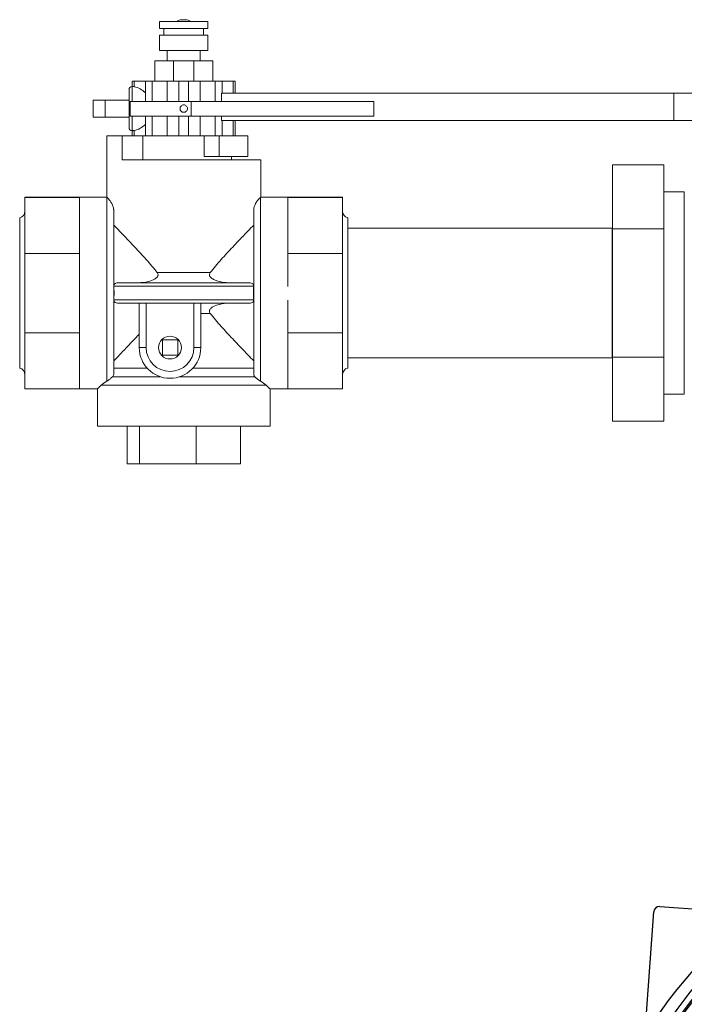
# Model space of a CAD drawing. Extents: x 1 to 669, y 0 to 417.
# Tile 22 of 256: x 54 to 65, y 263 to 280. Entities that reach past the tile are written whole.
import ezdxf

# ---------------------------------------------------------------- set-up
doc = ezdxf.new("R2010")
doc.units = 0
doc.header["$LTSCALE"] = 12
doc.header["$MEASUREMENT"] = 0
doc.layers.get('0').update_dxf_attribs({"linetype": 'CONTINUOUS'})
doc.layers.add('X', color=1, linetype='CONTINUOUS')

# ---------------------------------------------------------------- blocks, each defined once
blk = doc.blocks.new('GASTRAIN')
at = {"layer": 'X', "lineweight": 0}
for p, q in [((27.03, 293.206), (27.449, 293.206)), ((27.03, 293.088), (27.03, 293.206)), ((27.03, 293.088), (27.449, 293.088)), ((27.103, 292.969), (27.103, 293.088)), ((27.481, 293.239), (27.416, 293.239)), ((27.449, 293.206), (27.867, 293.206)), ((27.449, 293.088), (27.867, 293.088)), ((27.795, 292.969), (27.795, 293.088)), ((27.867, 293.088), (27.867, 293.206)), ((27.03, 292.969), (27.449, 292.969)), ((27.03, 292.702), (27.03, 292.969)), ((27.449, 292.969), (27.867, 292.969)), ((27.867, 292.702), (27.867, 292.969)), ((27.03, 292.702), (27.449, 292.702)), ((27.162, 292.524), (27.162, 292.702)), ((27.449, 292.702), (27.867, 292.702)), ((27.735, 292.524), (27.735, 292.702)), ((27.271, 292.524), (26.945, 292.524)), ((26.945, 292.168), (26.945, 292.524)), ((27.627, 292.524), (27.271, 292.524)), ((27.271, 292.168), (27.271, 292.524)), ((27.953, 292.524), (27.627, 292.524)), ((27.627, 292.168), (27.627, 292.524)), ((27.953, 292.168), (27.953, 292.524)), ((26.554, 292.168), (26.587, 292.168)), ((26.554, 292.079), (26.554, 292.168)), ((26.556, 292.079), (26.556, 291.819)), ((26.587, 292.073), (26.587, 292.168)), ((26.783, 292.168), (26.587, 292.168)), ((26.783, 291.819), (26.783, 292.168)), ((26.783, 292.168), (26.902, 292.168)), ((26.902, 291.819), (26.902, 292.168)), ((27.164, 292.168), (26.902, 292.168)), ((27.164, 291.819), (27.164, 292.168)), ((27.366, 292.168), (27.164, 292.168)), ((27.366, 291.819), (27.366, 292.168)), ((27.366, 292.168), (27.531, 292.168)), ((27.531, 291.819), (27.531, 292.168)), ((27.733, 292.168), (27.531, 292.168)), ((27.733, 291.819), (27.733, 292.168)), ((27.995, 292.168), (27.733, 292.168)), ((27.995, 291.819), (27.995, 292.168)), ((27.995, 292.168), (28.114, 292.168)), ((28.114, 291.961), (28.114, 292.168)), ((28.31, 292.168), (28.114, 292.168)), ((28.31, 292.168), (28.343, 292.168)), ((28.31, 291.961), (28.31, 292.168)), ((28.343, 291.961), (28.343, 292.168)), ((26.499, 291.694), (26.499, 292.022)), ((28.105, 291.819), (28.105, 291.961)), ((35.959, 291.961), (28.105, 291.961)), ((35.959, 291.961), (36.585, 291.961)), ((35.959, 291.961), (35.959, 291.486)), ((26.083, 291.84), (25.876, 291.84)), ((25.876, 291.84), (25.876, 291.547)), ((26.083, 291.84), (26.083, 291.842)), ((26.499, 291.842), (26.083, 291.842)), ((26.083, 291.84), (26.083, 291.72)), ((26.083, 291.667), (26.083, 291.72)), ((26.517, 291.819), (26.517, 291.748)), ((27.576, 291.819), (26.517, 291.819)), ((27.576, 291.819), (27.576, 291.562)), ((27.576, 291.819), (30.749, 291.819)), ((30.749, 291.819), (30.749, 291.562)), ((26.083, 291.547), (25.876, 291.547)), ((26.083, 291.667), (26.083, 291.547)), ((26.083, 291.545), (26.083, 291.547)), ((26.499, 291.365), (26.499, 291.694)), ((26.517, 291.639), (26.517, 291.562)), ((27.576, 291.562), (26.517, 291.562)), ((26.556, 291.562), (26.556, 291.308)), ((26.783, 291.219), (26.783, 291.562)), ((26.902, 291.219), (26.902, 291.562)), ((27.164, 291.219), (27.164, 291.562)), ((27.366, 291.219), (27.366, 291.562)), ((27.531, 291.219), (27.531, 291.562)), ((27.576, 291.562), (30.749, 291.562)), ((27.733, 291.219), (27.733, 291.562)), ((27.995, 291.219), (27.995, 291.562)), ((28.105, 291.486), (28.105, 291.562)), ((26.499, 291.545), (26.083, 291.545)), ((28.105, 291.486), (35.959, 291.486)), ((28.114, 291.219), (28.114, 291.486)), ((28.31, 291.219), (28.31, 291.486)), ((28.343, 291.219), (28.343, 291.486)), ((36.585, 291.486), (35.959, 291.486)), ((26.111, 290.804), (26.111, 291.219)), ((26.111, 291.219), (26.381, 291.219)), ((26.737, 291.219), (26.381, 291.219)), ((26.381, 290.804), (26.381, 291.219)), ((26.554, 291.219), (26.554, 291.308)), ((26.587, 291.219), (26.587, 291.314)), ((26.737, 291.219), (26.783, 291.219)), ((26.737, 290.804), (26.737, 291.219)), ((26.783, 291.219), (26.902, 291.219)), ((26.951, 291.219), (26.902, 291.219)), ((26.951, 291.219), (27.325, 291.219)), ((27.366, 291.219), (27.325, 291.219)), ((27.366, 291.219), (27.531, 291.219)), ((27.572, 291.219), (27.531, 291.219)), ((27.572, 291.219), (27.805, 291.219)), ((27.805, 291.219), (28.067, 291.219)), ((27.805, 290.863), (27.805, 291.219)), ((28.067, 291.219), (28.067, 290.863)), ((28.562, 291.219), (28.067, 291.219)), ((28.562, 291.219), (28.562, 290.863)), ((27.805, 290.863), (28.067, 290.863)), ((28.562, 290.863), (28.067, 290.863)), ((28.279, 290.804), (28.279, 290.863)), ((26.111, 290.804), (26.111, 290.804)), ((26.111, 290.804), (26.111, 290.155)), ((26.381, 290.804), (28.787, 290.804)), ((28.787, 290.804), (28.787, 290.155)), ((34.894, 289.603), (34.894, 290.716)), ((35.784, 290.716), (34.894, 290.716)), ((35.784, 289.603), (35.784, 290.716)), ((35.784, 290.247), (36.14, 290.247)), ((36.14, 290.247), (36.14, 286.733)), ((24.69, 290.153), (24.69, 290.15)), ((25.639, 290.153), (24.69, 290.153)), ((24.69, 290.15), (24.69, 289.175)), ((25.639, 290.15), (24.69, 290.15)), ((25.639, 290.155), (25.639, 290.151)), ((25.639, 290.155), (26.111, 290.155)), ((25.639, 290.151), (25.639, 290.15)), ((25.639, 290.15), (25.639, 289.746)), ((26.114, 286.957), (26.114, 290.153)), ((28.783, 290.153), (28.783, 286.957)), ((28.787, 290.155), (29.258, 290.155)), ((29.258, 290.155), (29.258, 290.151)), ((29.258, 290.153), (30.207, 290.153)), ((29.258, 290.151), (29.258, 290.15)), ((29.258, 290.15), (29.258, 289.746)), ((29.258, 290.15), (30.207, 290.15)), ((30.207, 290.153), (30.207, 290.15)), ((30.207, 290.15), (30.207, 289.175)), ((26.233, 289.932), (26.233, 287.08)), ((28.665, 287.08), (28.665, 289.932)), ((24.601, 288.49), (24.601, 289.795)), ((25.639, 289.746), (25.639, 289.578)), ((29.258, 289.746), (29.258, 289.578)), ((30.296, 288.49), (30.296, 289.795)), ((25.639, 289.578), (25.639, 289.175)), ((29.258, 289.578), (29.258, 289.175)), ((30.296, 289.617), (30.301, 289.617)), ((30.301, 289.617), (30.301, 288.49)), ((34.89, 289.617), (30.301, 289.617)), ((34.89, 289.617), (34.89, 288.49)), ((34.894, 289.617), (34.89, 289.617)), ((34.894, 287.377), (34.894, 289.603)), ((35.784, 289.603), (34.894, 289.603)), ((35.784, 287.377), (35.784, 289.603)), ((24.69, 289.175), (24.69, 287.798)), ((25.639, 289.175), (24.69, 289.175)), ((25.639, 289.175), (25.639, 288.605)), ((29.258, 289.175), (29.258, 288.605)), ((29.258, 289.175), (30.207, 289.175)), ((30.207, 289.175), (30.207, 287.798)), ((26.987, 288.845), (27.91, 288.845)), ((26.314, 288.668), (28.584, 288.668)), ((24.601, 287.185), (24.601, 288.49)), ((25.639, 288.605), (25.639, 288.368)), ((28.664, 288.609), (26.233, 288.609)), ((30.296, 287.185), (30.296, 288.49)), ((30.301, 288.49), (30.301, 287.363)), ((34.89, 288.49), (34.89, 287.363)), ((25.639, 288.368), (25.639, 287.798)), ((26.233, 288.371), (28.664, 288.371)), ((26.314, 288.312), (26.696, 288.312)), ((26.677, 288.312), (26.677, 287.541)), ((26.796, 287.541), (26.796, 288.313)), ((28.584, 288.312), (26.821, 288.312)), ((27.627, 288.312), (27.627, 287.541)), ((27.745, 287.541), (27.745, 288.312)), ((29.258, 288.368), (29.258, 287.798)), ((27.91, 288.134), (27.745, 288.134)), ((24.69, 287.798), (24.69, 286.827)), ((25.639, 287.798), (24.69, 287.798)), ((25.639, 287.798), (25.639, 287.397)), ((29.258, 287.798), (29.258, 287.397)), ((29.258, 287.798), (30.207, 287.798)), ((30.207, 287.798), (30.207, 286.827)), ((27.078, 287.674), (27.078, 287.408)), ((27.344, 287.674), (27.078, 287.674)), ((27.344, 287.408), (27.344, 287.674)), ((26.796, 287.541), (26.677, 287.541)), ((27.627, 287.541), (27.745, 287.541)), ((25.639, 287.397), (25.639, 287.229)), ((27.078, 287.408), (27.344, 287.408)), ((29.258, 287.397), (29.258, 287.229)), ((30.296, 287.363), (30.301, 287.363)), ((34.89, 287.363), (30.301, 287.363)), ((34.894, 287.363), (34.89, 287.363)), ((34.894, 286.264), (34.894, 287.377)), ((35.784, 287.377), (34.894, 287.377)), ((35.784, 286.264), (35.784, 287.377)), ((25.639, 287.229), (25.639, 286.827)), ((26.233, 287.184), (26.814, 287.184)), ((27.608, 287.184), (28.665, 287.184)), ((29.258, 287.229), (29.258, 286.827)), ((26.212, 287.035), (27.041, 287.035)), ((27.382, 287.035), (28.685, 287.035)), ((25.639, 286.827), (24.69, 286.827)), ((25.639, 286.827), (25.639, 286.825)), ((25.639, 286.825), (25.949, 286.825)), ((25.949, 286.825), (25.949, 286.176)), ((28.88, 286.886), (26.017, 286.886)), ((28.948, 286.825), (29.258, 286.825)), ((28.948, 286.825), (28.948, 286.176)), ((29.258, 286.827), (29.258, 286.825)), ((29.258, 286.827), (30.207, 286.827)), ((35.784, 286.733), (36.14, 286.733)), ((35.784, 286.264), (34.894, 286.264)), ((27.449, 286.176), (25.949, 286.176)), ((26.465, 286.176), (26.465, 285.524)), ((26.68, 286.176), (26.68, 285.524)), ((28.948, 286.176), (27.449, 286.176)), ((27.663, 286.176), (27.663, 285.524)), ((28.433, 286.176), (28.433, 285.524)), ((26.465, 285.524), (26.68, 285.524)), ((26.68, 285.524), (27.663, 285.524)), ((27.663, 285.524), (28.433, 285.524))]:
    blk.add_line(p, q, dxfattribs=at)
blk.add_circle((27.211, 287.541), 0.198, dxfattribs=at)
for centre, radius, start, end in [((27.416, 293.108), 0.131, 90, 131.2065), ((27.416, 293.108), 0.131, 90, 131.2065), ((27.481, 293.108), 0.131, 48.7935, 90), ((26.556, 292.022), 0.057, 90.9095, 180), ((26.556, 291.365), 0.057, 180, 269.0905), ((24.572, 289.91), 0.119, 284.3592, 0), ((30.326, 289.91), 0.119, 180, 255.6408), ((27.211, 287.541), 0.534, 180, 0), ((27.211, 287.541), 0.415, 180, 0), ((24.572, 287.07), 0.119, 360, 75.6408), ((30.326, 287.07), 0.119, 104.3592, 180)]:
    blk.add_arc(centre, radius, start, end, dxfattribs=at)
at = {"layer": 'X', "lineweight": 0, "extrusion": (0, 0, -1)}
for centre, major_axis, ratio, start_param, end_param in [((26.52, 291.694), (0, -0.386), 0.967949, -2.960617, -2.359942), ((26.52, 291.694), (0, -0.386), 0.967949, -0.781651, -0.180976), ((27.628, 288.237), (-0.117, -0.075), 0.011433, 3.123698, 3.148921)]:
    blk.add_ellipse(centre, major_axis=major_axis, ratio=ratio, start_param=start_param, end_param=end_param, dxfattribs=at)
at = {"layer": 'X', "lineweight": 0}
for centre, major_axis, ratio, start_param, end_param in [((26.272, 288.609), (-0.0252, 0.0336), 0.912966, 0.944025, 0.982875), ((28.625, 288.609), (-0.0252, -0.0336), 0.912959, 2.158612, 2.197463), ((26.287, 288.371), (0.0529, 0.0143), 0.859076, 2.827752, 2.860952), ((26.872, 288.395), (-0.198, -0.025), 0.396638, 1.127955, 1.259578), ((28.61, 288.371), (0.0529, -0.0143), 0.859025, 0.280509, 0.313707)]:
    blk.add_ellipse(centre, major_axis=major_axis, ratio=ratio, start_param=start_param, end_param=end_param, dxfattribs=at)
for points, knots in [([(26.555, 292.079), (26.555, 292.079), (26.555, 292.079), (26.555, 292.079), (26.555, 292.079), (26.555, 292.079), (26.556, 292.079)], [1.77287881, 1.77287881, 1.77287881, 1.77287881, 1.78085361, 1.78085361, 1.78085361, 1.79042235, 1.79042235, 1.79042235, 1.79042235]), ([(26.556, 292.079), (26.557, 292.079), (26.56, 292.079), (26.569, 292.077), (26.577, 292.075), (26.587, 292.073)], [1.4224272, 1.4224272, 1.4224272, 1.4224272, 1.4874222, 1.4874222, 1.5966719, 1.5966719, 1.5966719, 1.5966719]), ([(26.517, 291.639), (26.518, 291.648), (26.518, 291.656), (26.519, 291.665), (26.519, 291.674), (26.52, 291.684), (26.52, 291.694), (26.52, 291.701), (26.519, 291.709), (26.519, 291.716), (26.519, 291.727), (26.518, 291.738), (26.517, 291.748)], [-0.1460787, -0.1460787, -0.1460787, -0.1460787, -0.0778018, -0.0778018, -0.0778018, 0, 0, 0, 0.0611618, 0.0611618, 0.0611618, 0.1464916, 0.1464916, 0.1464916, 0.1464916]), ([(27.385, 291.694), (27.385, 291.702), (27.386, 291.71), (27.393, 291.726), (27.398, 291.733), (27.409, 291.745), (27.416, 291.749), (27.432, 291.756), (27.441, 291.758), (27.457, 291.758), (27.465, 291.756), (27.481, 291.749), (27.488, 291.745), (27.5, 291.733), (27.505, 291.726), (27.511, 291.71), (27.513, 291.702), (27.513, 291.686), (27.511, 291.677), (27.505, 291.661), (27.5, 291.654), (27.488, 291.643), (27.481, 291.638), (27.465, 291.631), (27.457, 291.63), (27.441, 291.63), (27.432, 291.631), (27.416, 291.638), (27.409, 291.643), (27.398, 291.654), (27.393, 291.661), (27.386, 291.677), (27.385, 291.686), (27.385, 291.694)], [0, 0, 0, 0, 0.0613212, 0.0613212, 0.1226423, 0.1226423, 0.1839634, 0.1839634, 0.2452846, 0.2452846, 0.3066057, 0.3066057, 0.3679268, 0.3679268, 0.429248, 0.429248, 0.4905691, 0.4905691, 0.5518903, 0.5518903, 0.6132114, 0.6132114, 0.6745326, 0.6745326, 0.7358537, 0.7358537, 0.7971748, 0.7971748, 0.8584959, 0.8584959, 0.9198171, 0.9198171, 0.9811382, 0.9811382, 0.9811382, 0.9811382]), ([(26.587, 291.314), (26.577, 291.312), (26.569, 291.31), (26.56, 291.309), (26.557, 291.308), (26.556, 291.308)], [0.2332144, 0.2332144, 0.2332144, 0.2332144, 0.3424641, 0.3424641, 0.4074591, 0.4074591, 0.4074591, 0.4074591]), ([(26.233, 289.932), (26.233, 289.938), (26.232, 289.943), (26.23, 289.961), (26.228, 289.973), (26.219, 290.006), (26.21, 290.027), (26.182, 290.08), (26.161, 290.107), (26.134, 290.135), (26.127, 290.142), (26.119, 290.149), (26.116, 290.151), (26.114, 290.152), (26.114, 290.153), (26.114, 290.153)], [-2.461456, -2.461456, -2.461456, -2.461456, -2.343097, -2.343097, -2.087008, -2.087008, -1.677114, -1.677114, -1.01281, -1.01281, -0.688298, -0.688298, -0.504832, -0.504832, -0.484448, -0.484448, -0.484448, -0.484448]), ([(28.783, 290.153), (28.781, 290.151), (28.778, 290.148), (28.759, 290.131), (28.736, 290.108), (28.701, 290.055), (28.69, 290.033), (28.676, 289.997), (28.671, 289.982), (28.667, 289.96), (28.665, 289.951), (28.665, 289.938), (28.665, 289.935), (28.665, 289.932)], [-9.57135, -9.57135, -9.57135, -9.57135, -9.31983, -9.31983, -8.520864, -8.520864, -8.049725, -8.049725, -7.742261, -7.742261, -7.548861, -7.548861, -7.489775, -7.489775, -7.489775, -7.489775]), ([(26.233, 289.67), (26.263, 289.639), (26.298, 289.603), (26.381, 289.517), (26.43, 289.465), (26.54, 289.35), (26.605, 289.281), (26.739, 289.137), (26.807, 289.061), (26.906, 288.946), (26.938, 288.908), (26.975, 288.862), (26.981, 288.854), (26.987, 288.845)], [7.467496, 7.467496, 7.467496, 7.467496, 8.041146, 8.041146, 8.722969, 8.722969, 9.540065, 9.540065, 10.357161, 10.357161, 10.765709, 10.765709, 10.851868, 10.851868, 10.851868, 10.851868]), ([(27.91, 288.845), (27.916, 288.854), (27.923, 288.862), (27.959, 288.908), (27.991, 288.946), (28.09, 289.061), (28.158, 289.137), (28.292, 289.281), (28.357, 289.35), (28.467, 289.465), (28.517, 289.517), (28.599, 289.603), (28.634, 289.639), (28.665, 289.67)], [13.130839, 13.130839, 13.130839, 13.130839, 13.216997, 13.216997, 13.625545, 13.625545, 14.442641, 14.442641, 15.259737, 15.259737, 15.941561, 15.941561, 16.515211, 16.515211, 16.515211, 16.515211]), ([(26.987, 288.845), (26.993, 288.838), (26.998, 288.83), (27.003, 288.815), (27.004, 288.808), (27.002, 288.794), (27.001, 288.788), (26.994, 288.774), (26.988, 288.767), (26.971, 288.75), (26.956, 288.74), (26.912, 288.715), (26.873, 288.7), (26.778, 288.677), (26.719, 288.668), (26.658, 288.668)], [2.008865, 2.008865, 2.008865, 2.008865, 2.099744, 2.099744, 2.168323, 2.168323, 2.230894, 2.230894, 2.310984, 2.310984, 2.455028, 2.455028, 2.753943, 2.753943, 3.096418, 3.096418, 3.096418, 3.096418]), ([(28.239, 288.668), (28.215, 288.668), (28.191, 288.669), (28.098, 288.679), (28.033, 288.696), (27.963, 288.727), (27.942, 288.738), (27.916, 288.76), (27.908, 288.768), (27.898, 288.784), (27.895, 288.791), (27.893, 288.805), (27.894, 288.811), (27.898, 288.825), (27.901, 288.833), (27.907, 288.842), (27.909, 288.843), (27.91, 288.845)], [0.8172693, 0.8172693, 0.8172693, 0.8172693, 0.9324063, 0.9324063, 1.2701997, 1.2701997, 1.4097113, 1.4097113, 1.4797643, 1.4797643, 1.5255298, 1.5255298, 1.5658114, 1.5658114, 1.6143681, 1.6143681, 1.6286815, 1.6286815, 1.6286815, 1.6286815]), ([(26.314, 288.668), (26.305, 288.668), (26.296, 288.667), (26.276, 288.663), (26.267, 288.659), (26.252, 288.65), (26.247, 288.646), (26.239, 288.635), (26.236, 288.63), (26.233, 288.622), (26.233, 288.618), (26.233, 288.615)], [-0.2704947, -0.2704947, -0.2704947, -0.2704947, -0.2136309, -0.2136309, -0.1411168, -0.1411168, -0.0863621, -0.0863621, -0.0424334, -0.0424334, -0.0169054, -0.0169054, -0.0169054, -0.0169054]), ([(28.665, 288.615), (28.664, 288.618), (28.664, 288.622), (28.661, 288.63), (28.658, 288.635), (28.65, 288.646), (28.644, 288.651), (28.626, 288.661), (28.614, 288.665), (28.595, 288.668), (28.589, 288.668), (28.584, 288.668)], [-1.0613667, -1.0613667, -1.0613667, -1.0613667, -1.0359139, -1.0359139, -0.9916456, -0.9916456, -0.932016, -0.932016, -0.8522084, -0.8522084, -0.8187338, -0.8187338, -0.8187338, -0.8187338]), ([(26.233, 288.609), (26.237, 288.569), (26.239, 288.529), (26.239, 288.451), (26.237, 288.411), (26.233, 288.371)], [3.1414516, 3.1414516, 3.1414516, 3.1414516, 3.4369367, 3.4369367, 3.7324218, 3.7324218, 3.7324218, 3.7324218]), ([(28.664, 288.371), (28.661, 288.411), (28.659, 288.451), (28.659, 288.529), (28.661, 288.569), (28.664, 288.609)], [3.1414509, 3.1414509, 3.1414509, 3.1414509, 3.4369394, 3.4369394, 3.7324278, 3.7324278, 3.7324278, 3.7324278]), ([(26.233, 288.365), (26.233, 288.361), (26.233, 288.358), (26.236, 288.349), (26.239, 288.344), (26.247, 288.334), (26.253, 288.329), (26.271, 288.319), (26.283, 288.315), (26.302, 288.312), (26.308, 288.312), (26.314, 288.312)], [-1.0613667, -1.0613667, -1.0613667, -1.0613667, -1.0359139, -1.0359139, -0.9916456, -0.9916456, -0.932016, -0.932016, -0.8522084, -0.8522084, -0.8187338, -0.8187338, -0.8187338, -0.8187338]), ([(26.658, 288.312), (26.661, 288.312), (26.665, 288.312), (26.671, 288.312), (26.674, 288.312), (26.677, 288.312)], [-0.04864189, -0.04864189, -0.04864189, -0.04864189, -0.02432093, -0.02432093, 0, 0, 0, 0]), ([(26.796, 288.313), (26.792, 288.313), (26.789, 288.313), (26.775, 288.314), (26.765, 288.315), (26.754, 288.315), (26.753, 288.315), (26.751, 288.315), (26.75, 288.315), (26.749, 288.315), (26.748, 288.315), (26.747, 288.315), (26.747, 288.315), (26.745, 288.315), (26.744, 288.315), (26.741, 288.315), (26.738, 288.315), (26.731, 288.315), (26.727, 288.314), (26.714, 288.313), (26.707, 288.312), (26.699, 288.312), (26.698, 288.312), (26.696, 288.312)], [0.9301501, 0.9301501, 0.9301501, 0.9301501, 0.9589953, 0.9589953, 1.0346104, 1.0346104, 1.0461984, 1.0461984, 1.0516923, 1.0516923, 1.0559962, 1.0559962, 1.0606928, 1.0606928, 1.0682267, 1.0682267, 1.0929611, 1.0929611, 1.1320598, 1.1320598, 1.2137195, 1.2137195, 1.2360221, 1.2360221, 1.2360221, 1.2360221]), ([(27.91, 288.134), (27.904, 288.142), (27.9, 288.15), (27.894, 288.165), (27.893, 288.172), (27.895, 288.186), (27.897, 288.192), (27.903, 288.206), (27.909, 288.213), (27.926, 288.23), (27.941, 288.24), (27.985, 288.265), (28.025, 288.28), (28.119, 288.303), (28.178, 288.312), (28.239, 288.312)], [2.008865, 2.008865, 2.008865, 2.008865, 2.099744, 2.099744, 2.168323, 2.168323, 2.230894, 2.230894, 2.310984, 2.310984, 2.455028, 2.455028, 2.753943, 2.753943, 3.096418, 3.096418, 3.096418, 3.096418]), ([(28.584, 288.312), (28.592, 288.312), (28.601, 288.313), (28.621, 288.317), (28.63, 288.321), (28.645, 288.33), (28.65, 288.334), (28.658, 288.344), (28.661, 288.349), (28.664, 288.358), (28.664, 288.361), (28.665, 288.365)], [-0.2704947, -0.2704947, -0.2704947, -0.2704947, -0.2136309, -0.2136309, -0.1411168, -0.1411168, -0.0863621, -0.0863621, -0.0424334, -0.0424334, -0.0169054, -0.0169054, -0.0169054, -0.0169054]), ([(28.665, 287.31), (28.634, 287.341), (28.599, 287.377), (28.517, 287.463), (28.467, 287.515), (28.357, 287.63), (28.292, 287.699), (28.158, 287.843), (28.09, 287.919), (27.991, 288.034), (27.959, 288.072), (27.923, 288.118), (27.916, 288.126), (27.91, 288.134)], [-16.515211, -16.515211, -16.515211, -16.515211, -15.941561, -15.941561, -15.259737, -15.259737, -14.442641, -14.442641, -13.625545, -13.625545, -13.216997, -13.216997, -13.130839, -13.130839, -13.130839, -13.130839]), ([(26.677, 287.777), (26.676, 287.775), (26.674, 287.773), (26.605, 287.699), (26.54, 287.63), (26.43, 287.515), (26.381, 287.463), (26.298, 287.377), (26.263, 287.341), (26.233, 287.31)], [14.42028, 14.42028, 14.42028, 14.42028, 14.442641, 14.442641, 15.259737, 15.259737, 15.941561, 15.941561, 16.515211, 16.515211, 16.515211, 16.515211]), ([(26.114, 286.957), (26.127, 286.965), (26.14, 286.974), (26.159, 286.989), (26.167, 286.994), (26.18, 287.005), (26.185, 287.01), (26.195, 287.018), (26.199, 287.022), (26.207, 287.029), (26.21, 287.032), (26.212, 287.035)], [-3.561888, -3.561888, -3.561888, -3.561888, -3.3758729, -3.3758729, -3.2752664, -3.2752664, -3.2137486, -3.2137486, -3.1631991, -3.1631991, -3.1250137, -3.1250137, -3.1250137, -3.1250137]), ([(26.212, 287.035), (26.216, 287.039), (26.22, 287.043), (26.229, 287.058), (26.233, 287.069), (26.233, 287.08)], [0.2592305, 0.2592305, 0.2592305, 0.2592305, 0.3047142, 0.3047142, 0.4115401, 0.4115401, 0.4115401, 0.4115401]), ([(28.685, 287.035), (28.685, 287.035), (28.685, 287.035), (28.675, 287.045), (28.669, 287.056), (28.665, 287.072), (28.665, 287.076), (28.665, 287.08)], [1.4856093, 1.4856093, 1.4856093, 1.4856093, 1.4900666, 1.4900666, 1.7038597, 1.7038597, 1.7842901, 1.7842901, 1.7842901, 1.7842901]), ([(28.783, 286.957), (28.77, 286.965), (28.756, 286.974), (28.735, 286.991), (28.727, 286.997), (28.714, 287.008), (28.708, 287.013), (28.698, 287.022), (28.694, 287.026), (28.688, 287.031), (28.687, 287.033), (28.685, 287.035)], [0, 0, 0, 0, 0.1866138, 0.1866138, 0.3026544, 0.3026544, 0.3802631, 0.3802631, 0.443577, 0.443577, 0.4741332, 0.4741332, 0.4741332, 0.4741332]), ([(25.949, 286.825), (25.949, 286.825), (25.959, 286.834), (25.99, 286.862), (26.002, 286.873), (26.017, 286.886)], [-19.21683, -19.21683, -19.21683, -19.21683, -18.4462, -18.4462, -18.072586, -18.072586, -18.072586, -18.072586]), ([(28.88, 286.886), (28.895, 286.873), (28.907, 286.862), (28.938, 286.834), (28.948, 286.825), (28.948, 286.825)], [-7.549854, -7.549854, -7.549854, -7.549854, -7.176239, -7.176239, -6.40561, -6.40561, -6.40561, -6.40561])]:
    blk.add_open_spline(points, degree=3, knots=knots, dxfattribs=at)
for points in [[(26.556, 291.308), (26.555, 291.308), (26.555, 291.308), (26.555, 291.308)], [(26.114, 290.153), (26.112, 290.154), (26.111, 290.155), (26.111, 290.155)], [(28.787, 290.155), (28.787, 290.155), (28.785, 290.154), (28.783, 290.153)], [(26.017, 286.886), (26.042, 286.908), (26.075, 286.933), (26.114, 286.957)], [(28.88, 286.886), (28.855, 286.908), (28.822, 286.933), (28.783, 286.957)]]:
    blk.add_open_spline(points, degree=3, dxfattribs=at)

msp = doc.modelspace()

# ---------------------------------------------------------------- linework, layer by layer
at = {"layer": 'X'}
for p, q in [((64.98848, 264.21093), (65.91523, 264.14612)), ((64.75284, 262.27471), (64.88175, 264.11815))]:
    msp.add_line(p, q, dxfattribs=at)
for centre, radius, start, end in [((72.81588, 256.77129), 9.62816, 106.735825, 153.116865), ((64.98151, 264.11117), 0.1, 86, 176)]:
    msp.add_arc(centre, radius, start, end, dxfattribs=at)
for centre, major_axis, end_param in [((72.7462, 256.99373), (-9.2286, 0), -0.25485322), ((72.7462, 256.99373), (-9.124, 0), -0.25784903), ((72.76027, 256.95982), (-9.125, 0), -0.2616675), ((72.76027, 256.9597), (-9.125, 0), -0.26168024)]:
    msp.add_ellipse(centre, major_axis=major_axis, ratio=0.99999965, start_param=-1.57079633, end_param=end_param, dxfattribs=at)

# ---------------------------------------------------------------- block references
msp.add_blockref('GASTRAIN', (29.27234, -13.61686))

doc.saveas('drawing.dxf')
